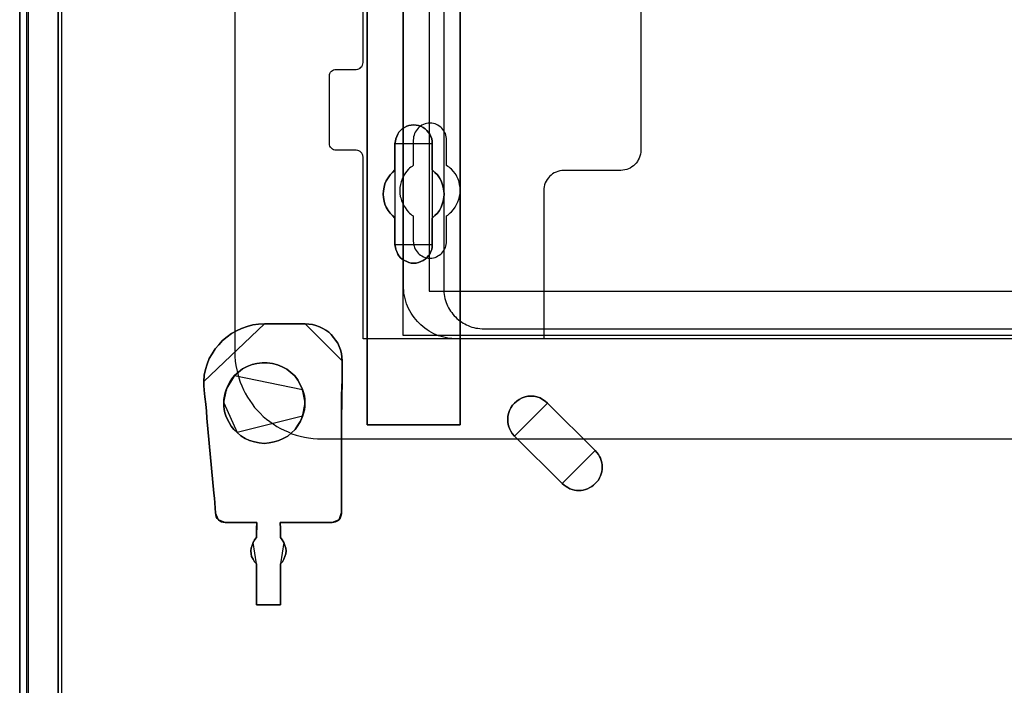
# Model space of a CAD drawing. Extents: x -631805 to -376315, y -40155 to 84873.
# Tile 3 of 256: x -620113 to -618650, y -37649 to -36661. Entities that reach past the tile are written whole.
import ezdxf

# ---------------------------------------------------------------- set-up
doc = ezdxf.new("R2010")
doc.units = 0
doc.header["$MEASUREMENT"] = 0
doc.layers.get('0').update_dxf_attribs({"color": 252})
for name, color, linetype in [('30', 7, 'Continuous'), ('5', 7, 'Continuous'), ('50', 7, 'Continuous')]:
    doc.layers.add(name, color=color, linetype=linetype)

# ---------------------------------------------------------------- blocks, each defined once
blk = doc.blocks.new('*U1009')
at = {"layer": '5', "color": 7}
for points in [[(0, -20.806875), (0, -801.193125)], [(4.692335, -801.191648), (4.692335, -20.805704)], [(4.692335, -20.805704), (4.692335, -801.191648)], [(64.443293, -420.09206), (64.443293, -743.189759), (64.443293, -748.275889), (63.8246, -748.275889), (51.244508, -748.275889), (50.625815, -748.275889), (50.625815, -743.189759), (50.625815, -673.216939), (50.625815, -648.762415), (50.625815, -523.253164)], [(50.626846, -523.251991), (50.626846, -648.761896), (50.626846, -673.216548), (50.626846, -743.189733), (50.626846, -748.275889), (51.245527, -748.275889), (63.825368, -748.275889), (64.444049, -748.275889), (64.444049, -743.189733), (64.444049, -420.09035)]]:
    blk.add_lwpolyline(points, dxfattribs=at)
at = {"layer": '5', "color": 59}
for points in [[(4.692335, -12.740183), (4.692335, -801.190946), (4.692335, -12.740183)], [(-1, -20.806406), (-1, -801.190946), (-1, -20.806406)]]:
    blk.add_lwpolyline(points, close=True, dxfattribs=at)
at = {"layer": '5', "color": 7}
for points in [[(64.441398, -743.18882), (64.441398, -420.092375), (64.441398, -743.18882)], [(50.626846, -673.21447), (50.626846, -743.18882), (50.626846, -673.21447)], [(54.750413, -706.50628), (54.801988, -706.146598), (54.853562, -705.786916), (55.008286, -705.427234), (55.163011, -705.118936), (55.317735, -704.810637), (55.575608, -704.553721), (55.833482, -704.296806), (56.14293, -704.091273), (56.503953, -703.937124), (56.813401, -703.834357), (57.174424, -703.782974), (57.535447, -703.731591), (57.89647, -703.782974), (58.257493, -703.834357), (58.566941, -703.937124), (58.927964, -704.091273), (59.237413, -704.296806), (59.495286, -704.553721), (59.701585, -704.810637), (59.907884, -705.118936), (60.062608, -705.427234), (60.217332, -705.786916), (60.268907, -706.146598), (60.268907, -706.50628), (60.268907, -710.411398), (60.681505, -710.77108), (61.042528, -711.130762), (61.351976, -711.59321), (61.60985, -712.004276), (61.764574, -712.466724), (61.919298, -712.980555), (62.022447, -713.494386), (62.074022, -714.008218), (62.022447, -714.522049), (61.919298, -715.03588), (61.764574, -715.498329), (61.60985, -715.960777), (61.351976, -716.423225), (61.042528, -716.83429), (60.681505, -717.193972), (60.268907, -717.553654), (60.268907, -721.510155), (60.268907, -721.869837), (60.217332, -722.229519), (60.062608, -722.537818), (59.907884, -722.8975), (59.701585, -723.154415), (59.495286, -723.462714), (59.237413, -723.668247), (58.927964, -723.873779), (58.566941, -724.027929), (58.257493, -724.130695), (57.89647, -724.233461), (57.535447, -724.233461), (57.174424, -724.233461), (56.813401, -724.130695), (56.503953, -724.027929), (56.14293, -723.873779), (55.833482, -723.668247), (55.575608, -723.462714), (55.317735, -723.154415), (55.163011, -722.8975), (55.008286, -722.537818), (54.853562, -722.229519), (54.801988, -721.869837), (54.750413, -721.510155), (54.750413, -717.553654), (54.38939, -717.193972), (54.028367, -716.83429), (53.718919, -716.423225), (53.461045, -715.960777), (53.254746, -715.498329), (53.151597, -715.03588), (53.048447, -714.522049), (52.996873, -714.008218), (53.048447, -713.494386), (53.151597, -712.980555), (53.254746, -712.466724), (53.461045, -712.004276), (53.718919, -711.59321), (54.028367, -711.130762), (54.38939, -710.77108), (54.750413, -710.411398), (54.750413, -706.50628)], [(58.927964, -704.091273), (58.566941, -703.937124), (58.257493, -703.834357), (57.89647, -703.782974), (57.535447, -703.731591), (57.174424, -703.782974), (56.813401, -703.834357), (56.503953, -703.937124), (56.14293, -704.091273), (55.833482, -704.296806), (55.575608, -704.553721), (55.317735, -704.810637), (55.163011, -705.118936), (55.008286, -705.427234), (54.853562, -705.786916), (54.801988, -706.146598), (54.750413, -706.50628), (54.750413, -710.411398), (54.38939, -710.77108), (54.028367, -711.130762), (53.718919, -711.59321), (53.461045, -712.004276), (53.254746, -712.466724), (53.151597, -712.980555), (53.048447, -713.494386), (52.996873, -714.008218), (53.048447, -714.522049), (53.151597, -715.03588), (53.254746, -715.498329), (53.461045, -715.960777), (53.718919, -716.423225), (54.028367, -716.83429), (54.38939, -717.193972), (54.750413, -717.553654), (54.750413, -721.510155), (54.801988, -721.869837), (54.853562, -722.229519), (55.008286, -722.537818), (55.163011, -722.8975), (55.317735, -723.154415), (55.575608, -723.462714), (55.833482, -723.668247), (56.14293, -723.873779), (56.503953, -724.027929), (56.813401, -724.130695), (57.174424, -724.233461), (57.535447, -724.233461), (57.89647, -724.233461), (58.257493, -724.130695), (58.566941, -724.027929), (58.927964, -723.873779), (59.237413, -723.668247), (59.495286, -723.462714), (59.701585, -723.154415), (59.907884, -722.8975), (60.062608, -722.537818), (60.217332, -722.229519), (60.268907, -721.869837), (60.268907, -721.510155), (60.268907, -717.553654), (60.681505, -717.193972), (61.042528, -716.83429), (61.351976, -716.423225), (61.60985, -715.960777), (61.764574, -715.498329), (61.919298, -715.03588), (62.022447, -714.522049), (62.074022, -714.008218), (62.022447, -713.494386), (61.919298, -712.980555), (61.764574, -712.466724), (61.60985, -712.004276), (61.351976, -711.59321), (61.042528, -711.130762), (60.681505, -710.77108), (60.268907, -710.411398), (60.268907, -706.50628), (60.268907, -706.146598), (60.217332, -705.786916), (60.062608, -705.427234), (59.907884, -705.118936), (59.701585, -704.810637), (59.495286, -704.553721), (59.237413, -704.296806), (58.927964, -704.091273)], [(58.927964, -704.091273), (58.566941, -703.937124), (58.257493, -703.834357), (57.89647, -703.782974), (57.535447, -703.731591), (57.174424, -703.782974), (56.813401, -703.834357), (56.503953, -703.937124), (56.14293, -704.091273), (55.833482, -704.296806), (55.575608, -704.553721), (55.317735, -704.810637), (55.163011, -705.118936), (55.008286, -705.427234), (54.853562, -705.786916), (54.801988, -706.146598), (54.750413, -706.50628), (54.750413, -710.411398), (54.38939, -710.77108), (54.028367, -711.130762), (53.718919, -711.59321), (53.461045, -712.004276), (53.254746, -712.466724), (53.151597, -712.980555), (53.048447, -713.494386), (52.996873, -714.008218), (53.048447, -714.522049), (53.151597, -715.03588), (53.254746, -715.498329), (53.461045, -715.960777), (53.718919, -716.423225), (54.028367, -716.83429), (54.38939, -717.193972), (54.750413, -717.553654), (54.750413, -721.510155), (54.801988, -721.869837), (54.853562, -722.229519), (55.008286, -722.537818), (55.163011, -722.8975), (55.317735, -723.154415), (55.575608, -723.462714), (55.833482, -723.668247), (56.14293, -723.873779), (56.503953, -724.027929), (56.813401, -724.130695), (57.174424, -724.233461), (57.535447, -724.233461), (57.89647, -724.233461), (58.257493, -724.130695), (58.566941, -724.027929), (58.927964, -723.873779), (59.237413, -723.668247), (59.495286, -723.462714), (59.701585, -723.154415), (59.907884, -722.8975), (60.062608, -722.537818), (60.217332, -722.229519), (60.268907, -721.869837), (60.268907, -721.510155), (60.268907, -717.553654), (60.681505, -717.193972), (61.042528, -716.83429), (61.351976, -716.423225), (61.60985, -715.960777), (61.764574, -715.498329), (61.919298, -715.03588), (62.022447, -714.522049), (62.074022, -714.008218), (62.022447, -713.494386), (61.919298, -712.980555), (61.764574, -712.466724), (61.60985, -712.004276), (61.351976, -711.59321), (61.042528, -711.130762), (60.681505, -710.77108), (60.268907, -710.411398), (60.268907, -706.50628), (60.268907, -706.146598), (60.217332, -705.786916), (60.062608, -705.427234), (59.907884, -705.118936), (59.701585, -704.810637), (59.495286, -704.553721), (59.237413, -704.296806), (58.927964, -704.091273)], [(60.268666, -706.509486), (60.268666, -706.149388), (60.217082, -705.789291), (60.062331, -705.429193), (59.90758, -705.120539), (59.701245, -704.811884), (59.49491, -704.554671), (59.236992, -704.297459), (58.927489, -704.091689), (58.566403, -703.937361), (58.256901, -703.834476), (57.895815, -703.783034), (57.534729, -703.731591), (57.173643, -703.783034), (56.812557, -703.834476), (56.503054, -703.937361), (56.141968, -704.091689), (55.832466, -704.297459), (55.574547, -704.554671), (55.316629, -704.811884), (55.161878, -705.120539), (55.007126, -705.429193), (54.852375, -705.789291), (54.800792, -706.149388), (54.749208, -706.509486), (60.268666, -706.509486)], [(54.749208, -706.506838), (54.749208, -710.412839), (54.749208, -706.506838)], [(60.266015, -710.412839), (60.266015, -706.506838), (60.266015, -710.412839)], [(54.751859, -710.41019), (54.390538, -710.769994), (54.029217, -711.129798), (53.719514, -711.592402), (53.461428, -712.003606), (53.254959, -712.466211), (53.151724, -712.980216), (53.04849, -713.494221), (52.996873, -714.008226), (53.04849, -714.522232), (53.151724, -715.036237), (53.254959, -715.498841), (53.461428, -715.961446), (53.719514, -716.424051), (54.029217, -716.835255), (54.390538, -717.195058), (54.751859, -717.554862), (54.751859, -710.41019)], [(60.266015, -717.554862), (60.679274, -717.195058), (61.040875, -716.835255), (61.350819, -716.424051), (61.609106, -715.961446), (61.764078, -715.498841), (61.91905, -715.036237), (62.022365, -714.522232), (62.074022, -714.008226), (62.022365, -713.494221), (61.91905, -712.980216), (61.764078, -712.466211), (61.609106, -712.003606), (61.350819, -711.592402), (61.040875, -711.129798), (60.679274, -710.769994), (60.266015, -710.41019), (60.266015, -717.554862)], [(54.749208, -717.552214), (54.749208, -721.508529), (54.749208, -717.552214)], [(60.266015, -721.508529), (60.266015, -717.552214), (60.266015, -721.508529)], [(54.749208, -721.505881), (54.800792, -721.866127), (54.852375, -722.226374), (55.007126, -722.535157), (55.161878, -722.895403), (55.316629, -723.152722), (55.574547, -723.461505), (55.832466, -723.66736), (56.141968, -723.873215), (56.503054, -724.027606), (56.812557, -724.130534), (57.173643, -724.233461), (57.534729, -724.233461), (57.895815, -724.233461), (58.256901, -724.130534), (58.566403, -724.027606), (58.927489, -723.873215), (59.236992, -723.66736), (59.49491, -723.461505), (59.701245, -723.152722), (59.90758, -722.895403), (60.062331, -722.535157), (60.217082, -722.226374), (60.268666, -721.866127), (60.268666, -721.505881), (54.749208, -721.505881)], [(35.367479, -733.27155), (34.49085, -733.322949), (33.61422, -733.425748), (32.789157, -733.631345), (31.964094, -733.939742), (31.190597, -734.299537), (30.468667, -734.710732), (29.798303, -735.173326), (29.127939, -735.738719), (28.560708, -736.355512), (28.045043, -736.972304), (27.580945, -737.691895), (27.168414, -738.411486), (26.859015, -739.233876), (26.601183, -740.056266), (26.394917, -740.878656), (26.343351, -741.803845), (35.367479, -733.27155)], [(41.398581, -733.27155), (35.366177, -733.27155), (34.489674, -733.322928), (33.613171, -733.425683), (32.788227, -733.631194), (31.963282, -733.939461), (31.189897, -734.299105), (30.468071, -734.710127), (29.797804, -735.172527), (29.127537, -735.737682), (28.560388, -736.354215), (28.044798, -736.970748), (27.580767, -737.690037), (27.168295, -738.409325), (26.858941, -739.23137), (26.601146, -740.053414), (26.39491, -740.875458), (26.343351, -741.800257), (26.343351, -742.41679), (26.39491, -743.084701), (26.498028, -744.112256), (26.652705, -745.191189), (26.755823, -746.218744), (26.807382, -747.246299), (27.838562, -758.395272), (27.94168, -759.114561), (27.993239, -759.833849), (28.044798, -760.604516), (28.096357, -761.323804), (28.147916, -761.580693), (28.199475, -761.888959), (28.354152, -762.145848), (28.508829, -762.351359), (28.715065, -762.505492), (28.97286, -762.659626), (29.230655, -762.711004), (29.540009, -762.762381), (34.231879, -762.762381), (34.231879, -762.762381), (34.231879, -762.762381), (34.231879, -762.967892), (34.18032, -763.48167), (34.18032, -764.971625), (33.870966, -765.331269), (33.66473, -765.742291), (33.510053, -766.153313), (33.406935, -766.564335), (33.355376, -766.975357), (33.406935, -767.386379), (33.458494, -767.797401), (33.66473, -768.208423), (33.870966, -768.568068), (34.18032, -768.876334), (34.18032, -774.990287), (37.737891, -774.990287), (37.737891, -768.876334), (38.047245, -768.568068), (38.253481, -768.208423), (38.408158, -767.797401), (38.511276, -767.386379), (38.562835, -766.975357), (38.511276, -766.564335), (38.408158, -766.153313), (38.253481, -765.742291), (37.995686, -765.331269), (37.737891, -764.971625), (37.737891, -763.48167), (37.686332, -762.967892), (37.686332, -762.762381), (37.686332, -762.762381), (37.686332, -762.762381), (45.420183, -762.762381), (45.677978, -762.711004), (45.935774, -762.659626), (46.193569, -762.505492), (46.399805, -762.351359), (46.606041, -762.09447), (46.709159, -761.786204), (46.812277, -761.477937), (46.812277, -761.169671), (46.812277, -760.553138), (46.812277, -759.936605), (46.812277, -759.320072), (46.812277, -758.703539), (46.812277, -747.503188), (46.812277, -743.906745), (46.915395, -741.594746), (46.915395, -738.76897), (46.863836, -738.203814), (46.812277, -737.638659), (46.6576, -737.124882), (46.451364, -736.611104), (46.245128, -736.148704), (45.935774, -735.686304), (45.626419, -735.275282), (45.265506, -734.86426), (44.904593, -734.504616), (44.492121, -734.19635), (44.02809, -733.939461), (43.5125, -733.682572), (42.99691, -733.528439), (42.48132, -733.374305), (41.96573, -733.322928), (41.398581, -733.27155)], [(46.915395, -741.594746), (46.812277, -743.906745), (46.812277, -747.503188), (46.812277, -758.703539), (46.812277, -759.320072), (46.812277, -759.936605), (46.812277, -760.553138), (46.812277, -761.169671), (46.812277, -761.477937), (46.709159, -761.786204), (46.606041, -762.09447), (46.399805, -762.351359), (46.193569, -762.505492), (45.935774, -762.659626), (45.677978, -762.711004), (45.420183, -762.762381), (37.686332, -762.762381), (37.686332, -762.762381), (37.686332, -762.762381), (37.686332, -762.967892), (37.737891, -763.48167), (37.737891, -764.971625), (37.995686, -765.331269), (38.253481, -765.742291), (38.408158, -766.153313), (38.511276, -766.564335), (38.562835, -766.975357), (38.511276, -767.386379), (38.408158, -767.797401), (38.253481, -768.208423), (38.047245, -768.568068), (37.737891, -768.876334), (37.737891, -774.990287), (34.18032, -774.990287), (34.18032, -768.876334), (33.870966, -768.568068), (33.66473, -768.208423), (33.458494, -767.797401), (33.406935, -767.386379), (33.355376, -766.975357), (33.406935, -766.564335), (33.510053, -766.153313), (33.66473, -765.742291), (33.870966, -765.331269), (34.18032, -764.971625), (34.18032, -763.48167), (34.231879, -762.967892), (34.231879, -762.762381), (34.231879, -762.762381), (34.231879, -762.762381), (29.540009, -762.762381), (29.230655, -762.711004), (28.97286, -762.659626), (28.715065, -762.505492), (28.508829, -762.351359), (28.354152, -762.145848), (28.199475, -761.888959), (28.147916, -761.580693), (28.096357, -761.323804), (28.044798, -760.604516), (27.993239, -759.833849), (27.94168, -759.114561), (27.838562, -758.395272), (26.807382, -747.246299), (26.755823, -746.218744), (26.652705, -745.191189), (26.498028, -744.112256), (26.39491, -743.084701), (26.343351, -742.41679), (26.343351, -741.800257), (26.39491, -740.875458), (26.601146, -740.053414), (26.858941, -739.23137), (27.168295, -738.409325), (27.580767, -737.690037), (28.044798, -736.970748), (28.560388, -736.354215), (29.127537, -735.737682), (29.797804, -735.172527), (30.468071, -734.710127), (31.189897, -734.299105), (31.963282, -733.939461), (32.788227, -733.631194), (33.613171, -733.425683), (34.489674, -733.322928), (35.366177, -733.27155), (41.398581, -733.27155), (41.96573, -733.322928), (42.48132, -733.374305), (42.99691, -733.528439), (43.5125, -733.682572), (44.02809, -733.939461), (44.492121, -734.19635), (44.904593, -734.504616), (45.265506, -734.86426), (45.626419, -735.275282), (45.935774, -735.686304), (46.245128, -736.148704), (46.451364, -736.611104), (46.6576, -737.124882), (46.812277, -737.638659), (46.863836, -738.203814), (46.915395, -738.76897), (46.915395, -741.594746)], [(41.401239, -733.27155), (35.364828, -733.27155), (41.401239, -733.27155)], [(46.915395, -738.771729), (46.863836, -738.20629), (46.812277, -737.640851), (46.6576, -737.126815), (46.451364, -736.61278), (46.245128, -736.150148), (45.935775, -735.687516), (45.626421, -735.276288), (45.265508, -734.86506), (44.904596, -734.505235), (44.492124, -734.196814), (44.028094, -733.939796), (43.512504, -733.682778), (42.996915, -733.528568), (42.481325, -733.374357), (41.965736, -733.322953), (41.398587, -733.27155), (46.915395, -738.771729)], [(36.552732, -739.128716), (35.779266, -739.02595), (35.0058, -739.02595), (34.232335, -739.128716), (33.510434, -739.282864), (32.788533, -739.591162), (32.118196, -739.950843), (31.499423, -740.413289), (30.932215, -740.927118), (30.5197, -741.440948), (30.210314, -741.903394), (29.900928, -742.468606), (29.694671, -743.033819), (29.539977, -743.496265), (29.436849, -744.010094), (29.33372, -744.472541), (29.33372, -744.98637), (29.33372, -745.500199), (29.385284, -745.962646), (29.488413, -746.476475), (29.643106, -746.938922), (29.797799, -747.349985), (30.107185, -747.915197), (30.416572, -748.429027), (30.829087, -748.942856), (31.293166, -749.405302), (31.860374, -749.867749), (32.479146, -750.278812), (33.149483, -750.58711), (33.871384, -750.792642), (34.593286, -750.94679), (35.315187, -750.998173), (36.037088, -750.94679), (36.810553, -750.792642), (37.48089, -750.58711), (38.151227, -750.278812), (38.821564, -749.919132), (39.388772, -749.456685), (39.904415, -748.942856), (40.31693, -748.326261), (40.729445, -747.709666), (40.987267, -746.990305), (41.14196, -746.527858), (41.296653, -746.014029), (41.348218, -745.500199), (41.348218, -744.98637), (41.348218, -744.472541), (41.296653, -743.958711), (41.14196, -743.444882), (40.987267, -742.982436), (40.677881, -742.263075), (40.31693, -741.595096), (39.852851, -740.978501), (39.285643, -740.464672), (38.666871, -740.002226), (37.996534, -739.642545), (37.274633, -739.334247), (36.552732, -739.128716)], [(36.552732, -739.128716), (35.779266, -739.02595), (35.0058, -739.02595), (34.232335, -739.128716), (33.510434, -739.282864), (32.788533, -739.591162), (32.118196, -739.950843), (31.499423, -740.413289), (30.932215, -740.927118), (30.5197, -741.440948), (30.210314, -741.903394), (29.900928, -742.468606), (29.694671, -743.033819), (29.539977, -743.496265), (29.436849, -744.010094), (29.33372, -744.472541), (29.33372, -744.98637), (29.33372, -745.500199), (29.385284, -745.962646), (29.488413, -746.476475), (29.643106, -746.938922), (29.797799, -747.349985), (30.107185, -747.915197), (30.416572, -748.429027), (30.829087, -748.942856), (31.293166, -749.405302), (31.860374, -749.867749), (32.479146, -750.278812), (33.149483, -750.58711), (33.871384, -750.792642), (34.593286, -750.94679), (35.315187, -750.998173), (36.037088, -750.94679), (36.810553, -750.792642), (37.48089, -750.58711), (38.151227, -750.278812), (38.821564, -749.919132), (39.388772, -749.456685), (39.904415, -748.942856), (40.31693, -748.326261), (40.729445, -747.709666), (40.987267, -746.990305), (41.14196, -746.527858), (41.296653, -746.014029), (41.348218, -745.500199), (41.348218, -744.98637), (41.348218, -744.472541), (41.296653, -743.958711), (41.14196, -743.444882), (40.987267, -742.982436), (40.677881, -742.263075), (40.31693, -741.595096), (39.852851, -740.978501), (39.285643, -740.464672), (38.666871, -740.002226), (37.996534, -739.642545), (37.274633, -739.334247), (36.552732, -739.128716)], [(36.810553, -750.792642), (36.037088, -750.94679), (35.315187, -750.998173), (34.593286, -750.94679), (33.871384, -750.792642), (33.149483, -750.58711), (32.479146, -750.278812), (31.860374, -749.867749), (31.293166, -749.405302), (30.829087, -748.942856), (30.416572, -748.429027), (30.107185, -747.915197), (29.797799, -747.349985), (29.643106, -746.938922), (29.488413, -746.476475), (29.385284, -745.962646), (29.33372, -745.500199), (29.33372, -744.98637), (29.33372, -744.472541), (29.436849, -744.010094), (29.539977, -743.496265), (29.694671, -743.033819), (29.900928, -742.468606), (30.210314, -741.903394), (30.5197, -741.440948), (30.932215, -740.927118), (31.499423, -740.413289), (32.118196, -739.950843), (32.788533, -739.591162), (33.510434, -739.282864), (34.232335, -739.128716), (35.0058, -739.02595), (35.779266, -739.02595), (36.552732, -739.128716), (37.274633, -739.334247), (37.996534, -739.642545), (38.666871, -740.002226), (39.285643, -740.464672), (39.852851, -740.978501), (40.31693, -741.595096), (40.677881, -742.263075), (40.987267, -742.982436), (41.14196, -743.444882), (41.296653, -743.958711), (41.348218, -744.472541), (41.348218, -744.98637), (41.348218, -745.500199), (41.296653, -746.014029), (41.14196, -746.527858), (40.987267, -746.990305), (40.729445, -747.709666), (40.31693, -748.326261), (39.904415, -748.942856), (39.388772, -749.456685), (38.821564, -749.919132), (38.151227, -750.278812), (37.48089, -750.58711), (36.810553, -750.792642)], [(40.987677, -742.984913), (40.67828, -742.265102), (40.317318, -741.596705), (39.853223, -740.979724), (39.285997, -740.465573), (38.667204, -740.002837), (37.996845, -739.642931), (37.27492, -739.33444), (36.552996, -739.12878), (35.779505, -739.02595), (35.006014, -739.02595), (34.232523, -739.12878), (33.510598, -739.283025), (32.788673, -739.591516), (32.118314, -739.951422), (31.499522, -740.414158), (30.932295, -740.928309), (40.987677, -742.984913)], [(46.912744, -741.59729), (46.912744, -738.769081), (46.912744, -741.59729)], [(30.934946, -740.927312), (30.521384, -741.441438), (30.211213, -741.904151), (29.901042, -742.469689), (29.694261, -743.035228), (30.934946, -740.927312)], [(26.343351, -741.801196), (26.343351, -742.418954), (26.399022, -743.088191), (26.343351, -741.801196)], [(41.348218, -744.986904), (41.348218, -744.472894), (41.296333, -743.958884), (41.14068, -743.444874), (40.985026, -742.982265), (41.348218, -744.986904)], [(46.812004, -747.505282), (46.812004, -743.907501), (46.915395, -741.594642), (46.812004, -747.505282)], [(26.809933, -747.248413), (26.758238, -746.220543), (26.654847, -745.192674), (26.499762, -744.113412), (26.396371, -743.085543), (26.809933, -747.248413)], [(29.696912, -743.03258), (29.541258, -743.495446), (29.437489, -744.009742), (29.33372, -744.472608), (29.33372, -744.986904), (29.696912, -743.03258)], [(50.626846, -743.186172), (50.626846, -748.275889), (50.626846, -743.186172)], [(64.441398, -743.186172), (64.441398, -748.275889), (64.441398, -743.186172)], [(77.383758, -745.037679), (77.074285, -744.729298), (76.661653, -744.472314), (76.300601, -744.266726), (75.83639, -744.112536), (75.423759, -744.009742), (74.959548, -744.009742), (74.495338, -744.009742), (74.082706, -744.112536), (73.618496, -744.266726), (73.205864, -744.472314), (72.844812, -744.729298), (72.483759, -745.037679), (72.225864, -745.346061), (71.96797, -745.705839), (71.761654, -746.117014), (71.606917, -746.579585), (71.503759, -746.99076), (71.503759, -747.453332), (71.503759, -747.915904), (71.606917, -748.378476), (71.761654, -748.789651), (71.96797, -749.200826), (72.174285, -749.560604), (72.483759, -749.920382), (77.383758, -745.037679)], [(72.483561, -749.919077), (79.600015, -756.958894), (79.857858, -757.215822), (80.167269, -757.421364), (80.425111, -757.57552), (80.734522, -757.729677), (81.043933, -757.832448), (81.404913, -757.935219), (81.714324, -757.986605), (82.075304, -757.986605), (82.384715, -757.986605), (82.694126, -757.935219), (83.055105, -757.832448), (83.364516, -757.729677), (83.673927, -757.57552), (83.983338, -757.421364), (84.241181, -757.215822), (84.499024, -756.958894), (84.756866, -756.701967), (84.96314, -756.445039), (85.117846, -756.136726), (85.272551, -755.828413), (85.375688, -755.5201), (85.478825, -755.211786), (85.530394, -754.852088), (85.530394, -754.543775), (85.530394, -754.184076), (85.478825, -753.875763), (85.375688, -753.56745), (85.272551, -753.207751), (85.117846, -752.950823), (84.96314, -752.64251), (84.756866, -752.334197), (84.499024, -752.077269), (77.382569, -745.037453), (77.073158, -744.729139), (76.66061, -744.472212), (76.29963, -744.26667), (75.835514, -744.112513), (75.422966, -744.009742), (74.958849, -744.009742), (74.494733, -744.009742), (74.082185, -744.112513), (73.618068, -744.26667), (73.20552, -744.472212), (72.84454, -744.729139), (72.483561, -745.037453), (72.225718, -745.345766), (71.967876, -745.705464), (71.761602, -746.116549), (71.606896, -746.579018), (71.503759, -746.990102), (71.503759, -747.452572), (71.503759, -747.915042), (71.606896, -748.377512), (71.761602, -748.788596), (71.967876, -749.19968), (72.17415, -749.559379), (72.483561, -749.919077)], [(72.483561, -749.919077), (79.600015, -756.958894), (79.857858, -757.215822), (80.167269, -757.421364), (80.425111, -757.57552), (80.734522, -757.729677), (81.043933, -757.832448), (81.404913, -757.935219), (81.714324, -757.986605), (82.075304, -757.986605), (82.384715, -757.986605), (82.694126, -757.935219), (83.055105, -757.832448), (83.364516, -757.729677), (83.673927, -757.57552), (83.983338, -757.421364), (84.241181, -757.215822), (84.499024, -756.958894), (84.756866, -756.701967), (84.96314, -756.445039), (85.117846, -756.136726), (85.272551, -755.828413), (85.375688, -755.5201), (85.478825, -755.211786), (85.530394, -754.852088), (85.530394, -754.543775), (85.530394, -754.184076), (85.478825, -753.875763), (85.375688, -753.56745), (85.272551, -753.207751), (85.117846, -752.950823), (84.96314, -752.64251), (84.756866, -752.334197), (84.499024, -752.077269), (77.382569, -745.037453), (77.073158, -744.729139), (76.66061, -744.472212), (76.29963, -744.26667), (75.835514, -744.112513), (75.422966, -744.009742), (74.958849, -744.009742), (74.494733, -744.009742), (74.082185, -744.112513), (73.618068, -744.26667), (73.20552, -744.472212), (72.84454, -744.729139), (72.483561, -745.037453), (72.225718, -745.345766), (71.967876, -745.705464), (71.761602, -746.116549), (71.606896, -746.579018), (71.503759, -746.990102), (71.503759, -747.452572), (71.503759, -747.915042), (71.606896, -748.377512), (71.761602, -748.788596), (71.967876, -749.19968), (72.17415, -749.559379), (72.483561, -749.919077)], [(77.382569, -745.037453), (84.499024, -752.077269), (84.756866, -752.334197), (84.96314, -752.64251), (85.117846, -752.950823), (85.272551, -753.207751), (85.375688, -753.56745), (85.478825, -753.875763), (85.530394, -754.184076), (85.530394, -754.543775), (85.530394, -754.852088), (85.478825, -755.211786), (85.375688, -755.5201), (85.272551, -755.828413), (85.117846, -756.136726), (84.96314, -756.445039), (84.756866, -756.701967), (84.499024, -756.958894), (84.241181, -757.215822), (83.983338, -757.421364), (83.673927, -757.57552), (83.364516, -757.729677), (83.055105, -757.832448), (82.694126, -757.935219), (82.384715, -757.986605), (82.075304, -757.986605), (81.714324, -757.986605), (81.404913, -757.935219), (81.043933, -757.832448), (80.734522, -757.729677), (80.425111, -757.57552), (80.167269, -757.421364), (79.857858, -757.215822), (79.600015, -756.958894), (72.483561, -749.919077), (72.17415, -749.559379), (71.967876, -749.19968), (71.761602, -748.788596), (71.606896, -748.377512), (71.503759, -747.915042), (71.503759, -747.452572), (71.503759, -746.990102), (71.606896, -746.579018), (71.761602, -746.116549), (71.967876, -745.705464), (72.225718, -745.345766), (72.483561, -745.037453), (72.84454, -744.729139), (73.20552, -744.472212), (73.618068, -744.26667), (74.082185, -744.112513), (74.494733, -744.009742), (74.958849, -744.009742), (75.422966, -744.009742), (75.835514, -744.112513), (76.29963, -744.26667), (76.66061, -744.472212), (77.073158, -744.729139), (77.382569, -745.037453)], [(31.295487, -749.406644), (30.830858, -748.943836), (30.417854, -748.429604), (30.108102, -747.915373), (29.798349, -747.349719), (29.643473, -746.938334), (29.488596, -746.475526), (29.385345, -745.961295), (29.33372, -745.498487), (29.33372, -744.984256), (31.295487, -749.406644)], [(40.985026, -746.991543), (41.14068, -746.528323), (41.296333, -746.013634), (41.348218, -745.498945), (41.348218, -744.984256), (40.985026, -746.991543)], [(84.49914, -752.078613), (77.381107, -745.037219), (84.49914, -752.078613)], [(27.841186, -758.397066), (26.807282, -747.245764), (27.841186, -758.397066)], [(31.292836, -749.404742), (31.860087, -749.867351), (32.478907, -750.278559), (33.149295, -750.586965), (33.871251, -750.792569), (34.593207, -750.946772), (35.315164, -750.998173), (36.03712, -750.946772), (36.810644, -750.792569), (37.481032, -750.586965), (38.15142, -750.278559), (38.821808, -749.918752), (39.389059, -749.456143), (39.904742, -748.942133), (40.317289, -748.325321), (40.729835, -747.708509), (40.987677, -746.988895), (31.292836, -749.404742)], [(46.812004, -758.70425), (46.812004, -747.502634), (46.812004, -758.70425)], [(51.247188, -748.273241), (50.626846, -748.273241), (51.247188, -748.273241)], [(63.826357, -748.273241), (51.244537, -748.273241), (63.826357, -748.273241)], [(63.823706, -748.273241), (64.444049, -748.273241), (63.823706, -748.273241)], [(72.484643, -749.917734), (79.600025, -756.959128), (72.484643, -749.917734)], [(79.600025, -756.958667), (79.857867, -757.215652), (80.167278, -757.421239), (80.42512, -757.57543), (80.73453, -757.72962), (81.043941, -757.832414), (81.40492, -757.935208), (81.71433, -757.986605), (82.075309, -757.986605), (82.38472, -757.986605), (82.69413, -757.935208), (83.055109, -757.832414), (83.36452, -757.72962), (83.67393, -757.57543), (83.983341, -757.421239), (84.241183, -757.215652), (84.499025, -756.958667), (84.756867, -756.701683), (84.963141, -756.444699), (85.117846, -756.136317), (85.272552, -755.827936), (85.375688, -755.519555), (85.478825, -755.211174), (85.530394, -754.851396), (85.530394, -754.543014), (85.530394, -754.183236), (85.478825, -753.874855), (85.375688, -753.566474), (85.272552, -753.206696), (85.117846, -752.949712), (84.963141, -752.64133), (84.756867, -752.332949), (84.499025, -752.075965), (79.600025, -756.958667)], [(28.098337, -761.325904), (28.046377, -760.60589), (27.994416, -759.834446), (27.942456, -759.114432), (27.838535, -758.394418), (28.098337, -761.325904)], [(46.812004, -758.701601), (46.812004, -759.318617), (46.812004, -759.935633), (46.812004, -760.552649), (46.812004, -761.169664), (46.812004, -758.701601)], [(28.095686, -761.323256), (28.147712, -761.580787), (28.199739, -761.889825), (28.355819, -762.147356), (28.511899, -762.353381), (28.095686, -761.323256)], [(46.398443, -762.353381), (46.605223, -762.096051), (46.708614, -761.787256), (46.812004, -761.47846), (46.812004, -761.169664), (46.398443, -762.353381)], [(28.509248, -762.350733), (28.716028, -762.505649), (28.974504, -762.660565), (29.232981, -762.712204), (29.543152, -762.763842), (28.509248, -762.350733)], [(29.540501, -762.761194), (34.235487, -762.761194), (29.540501, -762.761194)], [(34.179815, -764.972388), (34.179815, -763.481118), (34.235487, -762.966887), (34.235487, -762.761194), (34.235487, -762.761194), (34.235487, -762.761194), (34.179815, -764.972388)], [(37.740157, -764.972388), (37.740157, -763.481118), (37.684485, -762.966887), (37.684485, -762.761194), (37.684485, -762.761194), (37.684485, -762.761194), (37.740157, -764.972388)], [(37.684485, -762.761194), (45.42021, -762.761194), (37.684485, -762.761194)], [(45.417559, -762.763842), (45.676384, -762.712204), (45.935209, -762.660565), (46.194034, -762.505649), (46.401094, -762.350733), (45.417559, -762.763842)], [(33.665514, -765.740347), (33.510428, -766.151894), (33.407038, -766.56344), (33.355342, -766.974987), (33.407038, -767.386533), (33.458733, -767.798079), (33.665514, -768.209626), (33.872295, -768.569729), (34.182466, -768.878389), (33.665514, -765.740347)], [(34.182466, -764.96974), (33.872295, -765.330592), (33.665514, -765.742995), (34.182466, -764.96974)], [(38.254458, -765.742995), (37.995982, -765.330592), (37.737506, -764.96974), (38.254458, -765.742995)], [(37.737506, -768.878389), (38.047677, -768.569729), (38.254458, -768.209626), (38.409544, -767.798079), (38.512934, -767.386533), (38.564629, -766.974987), (38.512934, -766.56344), (38.409544, -766.151894), (38.254458, -765.740347), (37.737506, -768.878389)], [(34.179815, -768.875741), (34.179815, -774.990287), (34.179815, -768.875741)], [(37.737506, -774.990287), (37.737506, -768.875741), (37.737506, -774.990287)], [(34.179815, -774.987639), (37.740157, -774.987639), (34.179815, -774.987639)]]:
    blk.add_lwpolyline(points, close=True, dxfattribs=at)
at = {"layer": '50', "color": 7}
for points in [[(0.235942, -20.558787), (0.235942, -801.133213)], [(5.203985, -20.552831), (5.203985, -801.136518)], [(30.977363, -423.785117), (30.977363, -737.446126), (30.977363, -738.113599), (31.028712, -738.781072), (31.131411, -739.448545), (31.234111, -740.064674), (31.388159, -740.680803), (31.542208, -741.296932), (31.747606, -741.913061), (32.004354, -742.477846), (32.261102, -743.042631), (32.51785, -743.556072), (32.825948, -744.120857), (33.185395, -744.634298), (33.544842, -745.147739), (33.904289, -745.66118), (34.315086, -746.123276), (34.725883, -746.534029), (35.188029, -746.996126), (35.650175, -747.406878), (36.163671, -747.766287), (36.677167, -748.125696), (37.190663, -748.485104), (37.755508, -748.793169), (38.269004, -749.049889), (38.885199, -749.30661), (39.450045, -749.56333), (40.06624, -749.768706), (40.682435, -749.922739), (41.29863, -750.076771), (41.914825, -750.179459), (42.582369, -750.282147), (43.249914, -750.333491), (43.917459, -750.333491), (403.826716, -750.333491)], [(55.98194, -85.921426), (391.762235, -85.921426), (391.762235, -735.000783), (55.98194, -735.000783), (55.98194, -85.921426)], [(59.825943, -728.385739), (387.918232, -728.385739), (387.918232, -441.457538), (59.825943, -441.457538), (59.825943, -728.385739)]]:
    blk.add_lwpolyline(points, dxfattribs=at)
blk = doc.blocks.new('*U1034')
at = {"layer": '50', "color": 7}
for points in [[(383.999821, -735.498632), (64.001505, -735.498632), (63.581505, -735.498632), (63.182504, -735.456598), (62.783504, -735.414563), (62.384503, -735.330493), (61.985503, -735.246424), (61.607503, -735.141337), (61.229502, -735.015233), (60.872502, -734.868111), (60.515502, -734.720989), (60.179501, -734.531833), (59.843501, -734.342677), (59.507501, -734.132503), (59.1925, -733.922329), (58.8985, -733.670121), (58.6045, -733.417912), (58.331499, -733.165704), (58.079499, -732.892478), (57.827499, -732.598234), (57.575499, -732.303991), (57.365498, -731.98873), (57.155498, -731.652452), (56.966498, -731.316174), (56.777498, -730.979896), (56.630498, -730.622601), (56.483498, -730.265305), (56.357497, -729.886993), (56.252497, -729.50868), (56.168497, -729.10935), (56.084497, -728.710019), (56.042497, -728.310689), (56.000497, -727.911359), (56.000497, -727.491012), (56.000497, -668.474215)], [(67.968952, -734.007732), (379.969373, -734.007732)], [(61.983887, -592.999588), (61.983887, -727.996653), (62.004887, -728.311919), (62.025887, -728.627186), (62.046887, -728.921434), (62.109888, -729.215683), (62.172889, -729.509931), (62.25689, -729.80418), (62.340891, -730.077411), (62.466892, -730.350642), (62.571893, -730.602855), (62.697894, -730.876086), (62.844896, -731.128299), (63.012898, -731.359494), (63.1809, -731.59069), (63.348902, -731.821885), (63.537904, -732.05308), (63.726906, -732.24224), (63.936908, -732.452418), (64.167911, -732.641577), (64.377913, -732.80972), (64.629916, -732.977862), (64.860918, -733.146004), (65.112921, -733.27211), (65.364924, -733.419235), (65.637927, -733.524323), (65.91093, -733.629412), (66.183933, -733.734501), (66.477936, -733.818572), (66.771939, -733.881625), (67.065942, -733.923661), (67.359946, -733.965696), (67.674949, -733.986714), (67.968952, -734.007732)]]:
    blk.add_lwpolyline(points, dxfattribs=at)
blk = doc.blocks.new('*U1035')
at = {"layer": '30', "color": 7}
for points in [[(91.27519, -613.503202), (91.27519, -707.493038), (91.252814, -707.785701), (91.208062, -708.078364), (91.140933, -708.371027), (91.029053, -708.641178), (90.894796, -708.911328), (90.760539, -709.158966), (90.58153, -709.384091), (90.380145, -709.609217), (90.178759, -709.789317), (89.954998, -709.969417), (89.708861, -710.127005), (89.440347, -710.239568), (89.171833, -710.35213), (88.880944, -710.419668), (88.590054, -710.464693), (88.299164, -710.487205), (79.81861, -710.487205), (79.52772, -710.509718), (79.214454, -710.554743), (78.945941, -710.622281), (78.677427, -710.734843), (78.408913, -710.847406), (78.162776, -711.004994), (77.939015, -711.185094), (77.715253, -711.365194), (77.536244, -711.59032), (77.357235, -711.815445), (77.200602, -712.063083), (77.066345, -712.333233), (76.976841, -712.603384), (76.909712, -712.896047), (76.86496, -713.18871), (76.842584, -713.481373), (76.842584, -735.498632), (50.0136, -735.498632), (50.0136, -708.506102), (49.991224, -708.280977), (49.924096, -708.100877), (49.834591, -707.920776), (49.700334, -707.763189), (49.566077, -707.650626), (49.387068, -707.560576), (49.208059, -707.515551), (49.006674, -707.493038), (46.008272, -707.493038), (45.806887, -707.470526), (45.627878, -707.402988), (45.448869, -707.312938), (45.314612, -707.177863), (45.180355, -707.020275), (45.090851, -706.862687), (45.023722, -706.660074), (45.001346, -706.457462), (45.001346, -696.439383), (45.023722, -696.259283), (45.090851, -696.079183), (45.180355, -695.899082), (45.314612, -695.764007), (45.448869, -695.651444), (45.627878, -695.561394), (45.806887, -695.516369), (46.008272, -695.493857), (49.006674, -695.493857), (49.208059, -695.471344), (49.387068, -695.403807), (49.566077, -695.313756), (49.700334, -695.178681), (49.834591, -695.043606), (49.924096, -694.863506), (49.991224, -694.683405), (50.0136, -694.480793), (50.0136, -626.515448)], [(91.27519, -613.503202), (91.27519, -707.493038), (91.252814, -707.785701), (91.208062, -708.078364), (91.140933, -708.371027), (91.029053, -708.641178), (90.894796, -708.911328), (90.760539, -709.158966), (90.58153, -709.384091), (90.380145, -709.609217), (90.178759, -709.789317), (89.954998, -709.969417), (89.708861, -710.127005), (89.440347, -710.239568), (89.171833, -710.35213), (88.880944, -710.419668), (88.590054, -710.464693), (88.299164, -710.487205), (79.81861, -710.487205), (79.52772, -710.509718), (79.214454, -710.554743), (78.945941, -710.622281), (78.677427, -710.734843), (78.408913, -710.847406), (78.162776, -711.004994), (77.939015, -711.185094), (77.715253, -711.365194), (77.536244, -711.59032), (77.357235, -711.815445), (77.200602, -712.063083), (77.066345, -712.333233), (76.976841, -712.603384), (76.909712, -712.896047), (76.86496, -713.18871), (76.842584, -713.481373), (76.842584, -735.498632), (50.0136, -735.498632), (50.0136, -708.506102), (49.991224, -708.280977), (49.924096, -708.100877), (49.834591, -707.920776), (49.700334, -707.763189), (49.566077, -707.650626), (49.387068, -707.560576), (49.208059, -707.515551), (49.006674, -707.493038), (46.008272, -707.493038), (45.806887, -707.470526), (45.627878, -707.402988), (45.448869, -707.312938), (45.314612, -707.177863), (45.180355, -707.020275), (45.090851, -706.862687), (45.023722, -706.660074), (45.001346, -706.457462), (45.001346, -696.439383), (45.023722, -696.259283), (45.090851, -696.079183), (45.180355, -695.899082), (45.314612, -695.764007), (45.448869, -695.651444), (45.627878, -695.561394), (45.806887, -695.516369), (46.008272, -695.493857), (49.006674, -695.493857), (49.208059, -695.471344), (49.387068, -695.403807), (49.566077, -695.313756), (49.700334, -695.178681), (49.834591, -695.043606), (49.924096, -694.863506), (49.991224, -694.683405), (50.0136, -694.480793), (50.0136, -626.515448)], [(62.409659, -720.978235), (62.409659, -717.240727), (62.611125, -717.105637), (62.790205, -716.948031), (62.969286, -716.790425), (63.125981, -716.63282), (63.416987, -716.295093), (63.685608, -715.934851), (63.909458, -715.552094), (64.088539, -715.169337), (64.245234, -714.74155), (64.357159, -714.336278), (64.424315, -713.908491), (64.4467, -713.458189), (64.424315, -713.030402), (64.357159, -712.602615), (64.267619, -712.174828), (64.110924, -711.769556), (64.021383, -711.56692), (63.931843, -711.364284), (63.819918, -711.161648), (63.707993, -710.959012), (63.439372, -710.621286), (63.125981, -710.306074), (62.969286, -710.148468), (62.790205, -710.013378), (62.611125, -709.878287), (62.409659, -709.743196), (62.409659, -705.983173), (62.387274, -705.735507), (62.364889, -705.487841), (62.297734, -705.240175), (62.230579, -705.015024), (62.118653, -704.789873), (62.006728, -704.587237), (61.850032, -704.407116), (61.693337, -704.20448), (61.536642, -704.046874), (61.335176, -703.911783), (61.13371, -703.776693), (60.932245, -703.664117), (60.708394, -703.574057), (60.462159, -703.529027), (60.215923, -703.483996), (59.969687, -703.461481), (59.701066, -703.483996), (59.454831, -703.529027), (59.208595, -703.574057), (58.984745, -703.664117), (58.760894, -703.776693), (58.559428, -703.911783), (58.357963, -704.046874), (58.178882, -704.20448), (58.022187, -704.407116), (57.887876, -704.587237), (57.753566, -704.789873), (57.664026, -705.015024), (57.574486, -705.240175), (57.50733, -705.487841), (57.484945, -705.735507), (57.46256, -705.983173), (57.46256, -709.743196), (57.28348, -709.878287), (57.104399, -710.013378), (56.925319, -710.148468), (56.768623, -710.306074), (56.477618, -710.643801), (56.208997, -711.004042), (55.985146, -711.364284), (55.806066, -711.769556), (55.671755, -712.174828), (55.55983, -712.5801), (55.492675, -713.030402), (55.47029, -713.458189), (55.492675, -713.885976), (55.537445, -714.336278), (55.6046, -714.538914), (55.64937, -714.764066), (55.716525, -714.966702), (55.806066, -715.191853), (55.895606, -715.394489), (56.007531, -715.597125), (56.119457, -715.799761), (56.253767, -716.002396), (56.500003, -716.362638), (56.768623, -716.67785), (56.925319, -716.81294), (57.082014, -716.970546), (57.261095, -717.105637), (57.46256, -717.240727), (57.46256, -720.978235), (57.484945, -721.225902), (57.50733, -721.473568), (57.574486, -721.721234), (57.664026, -721.946385), (57.753566, -722.171536), (57.887876, -722.374172), (58.022187, -722.576808), (58.178882, -722.756929), (58.357963, -722.914535), (58.559428, -723.07214), (58.760894, -723.184716), (58.984745, -723.297292), (59.208595, -723.387352), (59.454831, -723.454897), (59.701066, -723.499928), (59.969687, -723.499928), (60.215923, -723.499928), (60.462159, -723.454897), (60.708394, -723.387352), (60.932245, -723.297292), (61.13371, -723.184716), (61.335176, -723.07214), (61.536642, -722.914535), (61.693337, -722.756929), (61.850032, -722.576808), (62.006728, -722.374172), (62.118653, -722.171536), (62.230579, -721.946385), (62.297734, -721.721234), (62.364889, -721.473568), (62.387274, -721.225902), (62.409659, -720.978235)]]:
    blk.add_lwpolyline(points, dxfattribs=at)
blk = doc.blocks.new('*U1036')
at = {"layer": '5', "color": 59}
blk.add_lwpolyline([(-1, -20.806406), (-1, -801.190946), (-1, -20.806406)], close=True, dxfattribs=at)

msp = doc.modelspace()

# ---------------------------------------------------------------- block references
at = {"xscale": 10, "yscale": 10, "zscale": 10}
for name in ['*U1009', '*U1036', '*U1035', '*U1034']:
    msp.add_blockref(name, (-620103.1, -29779.7), dxfattribs=at)

doc.saveas('drawing.dxf')
